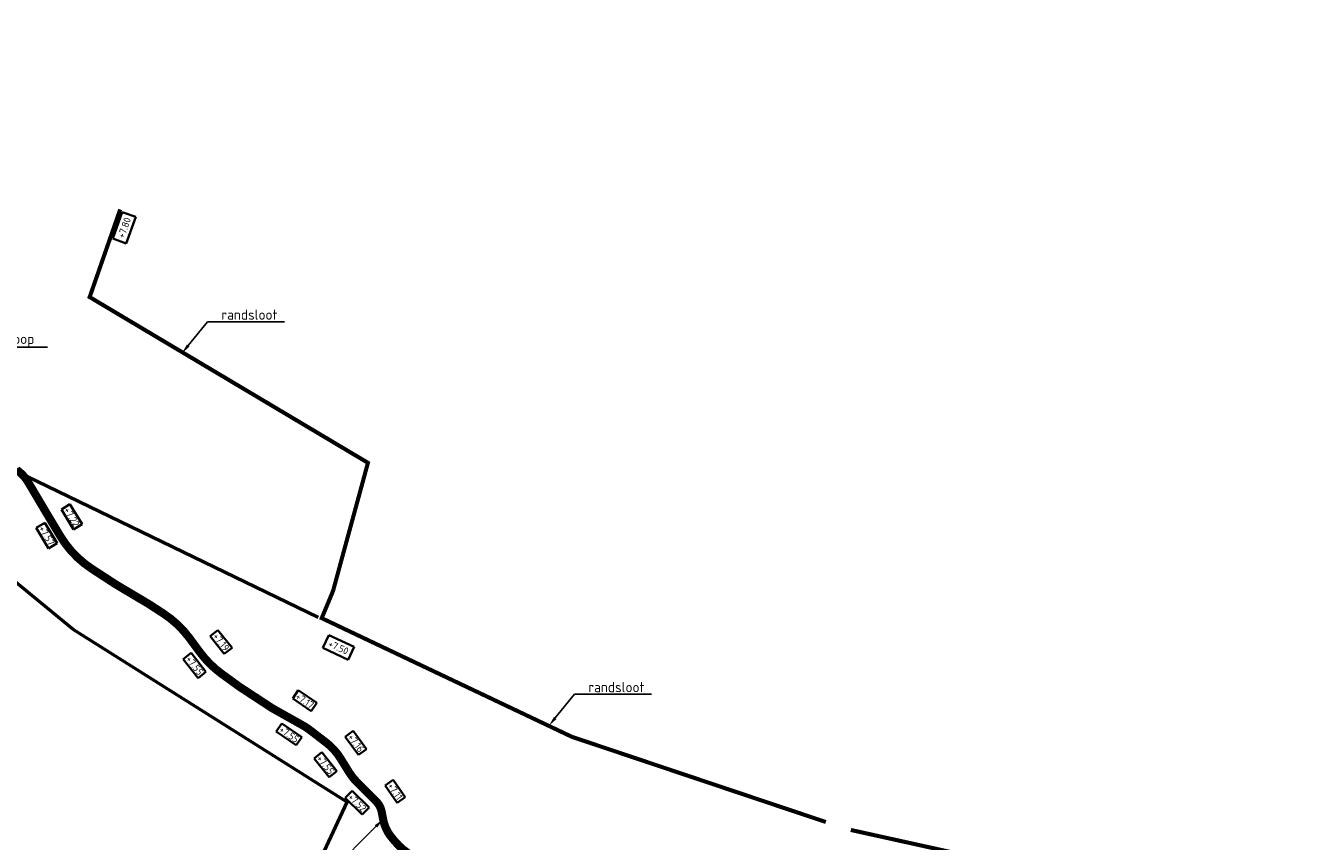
# Model space of a CAD drawing. Header units: metres. Extents: x 200638 to 204845, y 462379 to 463879.
# Tile 13 of 14: x 202095 to 202731, y 463276 to 463677. Entities that reach past the tile are written whole.
import ezdxf
from ezdxf import colors
from ezdxf.entities.mleader import LeaderData, LeaderLine
from ezdxf.math import Vec2, Vec3

# ---------------------------------------------------------------- set-up
doc = ezdxf.new("R2010")
doc.units = ezdxf.units.M
for name, color, linetype, lineweight, true_color in [('N-WE-WA-REALISATIE RANDSLOOT', 7, 'Continuous', 25, 0x002e5c), ('N-WE-WA-VERONDIEPEN HOOFDWATERLOOP', 7, 'Continuous', 25, 0x0c4be9), ('V-WE-GW-WATERGANG_SLOOT-G', 7, 'CONTINUOUS-V', 50, 0xf50000)]:
    doc.layers.add(name, color=color, linetype=linetype, lineweight=lineweight, true_color=true_color)
for name, color, linetype, lineweight in [('N-WE-WH-T35-AFWATERINGSPEIL', 156, 'Continuous', 35), ('N-WE-WH-T35-BODEMHOOGTE', 3, 'Continuous', 35), ('N-WE-WH-T35-WATERPEIL_WINTER', 150, 'Continuous', 35), ('X-XX-AL-T25', 7, 'Continuous', 25)]:
    doc.layers.add(name, color=color, linetype=linetype, lineweight=lineweight)
doc.styles.add('NLCS-ISO-M1000-T35', font='NLCS-ISO.ttf', dxfattribs={"height": 3.5})
doc.styles.add('NLCS-ISO-M2000-T25', font='NLCS-ISO.ttf', dxfattribs={"height": 5})
doc.linetypes.add('CONTINUOUS-V', pattern='A,3.5,[24,NLCS.SHX,S=0.5,R=0,X=0,Y=0],3.5', length=7)

msp = doc.modelspace()

# ---------------------------------------------------------------- linework, layer by layer
at = {"layer": 'N-WE-WA-REALISATIE RANDSLOOT', "const_width": 2, "flags": 128}
for points in [[(202141.19, 463586.99), (202126.17, 463543.88), (202263.15, 463462.31), (202245.94, 463399.13), (202240.4, 463385.85), (202363.53, 463327.44), (202488.52, 463285.51)], [(202500.84, 463281.6), (202658.17, 463246.81), (202702.84, 463246.32), (202729.87, 463247.51)]]:
    msp.add_lwpolyline(points, dxfattribs=at)
at = {"layer": 'N-WE-WA-VERONDIEPEN HOOFDWATERLOOP'}
msp.add_lwpolyline([(202284.61, 463269.11, 4, 4, -0.086704), (202276.67, 463275.71, 4, 4, 0), (202275.01, 463277.67, 4, 4, -0.129589), (202270.61, 463286.87, 4, 4, 0), (202269.93, 463290.49, 4, 4, 0.150412), (202267.17, 463295.69, 4, 4, 0), (202257.95, 463304.91, 4, 4, -0.058502), (202253.62, 463310.4, 4, 4, 0), (202249.8, 463316.59, 4, 4, 0.091112), (202242.55, 463324.65, 4, 4, 0), (202234.73, 463330.66, 4, 4, 0.035842), (202231.15, 463333.03, 4, 4, 0), (202215.93, 463341.59, 4, 4, 0), (202199.74, 463352.2, 4, 4, 0), (202191.21, 463358.4, 4, 4, -0.076948), (202180.36, 463369.18, 4, 4, 0), (202175.39, 463375.92, 4, 4, 0.090293), (202162.36, 463388.21, 4, 4, 0), (202155.18, 463392.86, 4, 4, 0), (202139.01, 463402.48, 4, 4, 0), (202127.33, 463410.08, 4, 4, -0.11399), (202111.7, 463426.27, 4, 4, 0), (202104.82, 463437.74, 4, 4, 0), (202095.94, 463452.72, 4, 4, 0.105257), (202090.29, 463458.84, 4, 4, 0)], format="xyseb", dxfattribs=at)
at = {"layer": 'V-WE-GW-WATERGANG_SLOOT-G', "ltscale": 1.8, "flags": 128}
for points in [[(200675.11, 463677.38), (200712.3, 463660.09), (200891.23, 463567.73), (200984.19, 463523.08), (200998.18, 463519.4), (201046.78, 463511.67), (201116.37, 463505.78), (201171.23, 463503.94), (201347.4, 463491.04), (201640.29, 463474.08), (201664.78, 463476.29), (201824.94, 463493.58), (201977.73, 463517.87), (201994.03, 463517.87), (202012.81, 463511.99), (202095.28, 463455.69), (202238.64, 463386.41)], [(202060.62, 462887.22), (202161.06, 463098.17), (202252.96, 463295.22), (202118.03, 463380.3), (202073.43, 463416.92)]]:
    msp.add_lwpolyline(points, dxfattribs=at)

# ---------------------------------------------------------------- texts
at = {"layer": 'N-WE-WH-T35-AFWATERINGSPEIL', "char_height": 3.5, "width": 1.2e-322, "attachment_point": 1, "style": 'NLCS-ISO-M1000-T35', "bg_fill": 16, "box_fill_scale": 1.5, "bg_fill_color": 256, "bg_fill_transparency": 0}
for s, insert, rotation in [('+7.80', (202139.8, 463573.7), 70.30593), ('+7.50', (202244.68, 463375.22), 335.13156)]:
    msp.add_mtext(s, dxfattribs=dict(at, insert=insert, rotation=rotation))

# ---------------------------------------------------------------- next in the draw order: texts
at = {"layer": 'N-WE-WH-T35-BODEMHOOGTE', "char_height": 3.5, "width": 1.2e-322, "attachment_point": 1, "style": 'NLCS-ISO-M1000-T35', "bg_fill": 19, "box_fill_scale": 1.2, "bg_fill_color": 256, "bg_fill_transparency": 0}
for s, insert, rotation in [('+7.22', (202116.19, 463440.94), 301.37878), ('+7.19', (202189.23, 463378.98), 308.63652), ('+7.17', (202229.02, 463349.36), 326.20479), ('+7.16', (202255.77, 463329.35), 306.50227), ('+7.11', (202275.43, 463305.3), 304.77887)]:
    msp.add_mtext(s, dxfattribs=dict(at, insert=insert, rotation=rotation))
at = {"layer": 'N-WE-WH-T35-WATERPEIL_WINTER', "char_height": 3.5, "width": 1.2e-322, "attachment_point": 1, "style": 'NLCS-ISO-M1000-T35', "bg_fill": 19, "box_fill_scale": 1.2, "bg_fill_color": 256, "bg_fill_transparency": 0}
for s, insert, rotation in [('+7.57', (202103.84, 463431.82), 301.2663), ('+7.55', (202175.99, 463367.74), 308.13965), ('+7.55', (202220.98, 463333.06), 325.70792), ('+7.55', (202240.32, 463318.86), 308.70088), ('+7.52', (202255.43, 463299.91), 315.4596)]:
    msp.add_mtext(s, dxfattribs=dict(at, insert=insert, rotation=rotation))

# ---------------------------------------------------------------- next in the draw order: leaders
at = {"layer": 'X-XX-AL-T25'}
ml = msp.add_multileader_mtext('Standard', dxfattribs=at)
ml.set_content('randsloot', color=256, style='NLCS-ISO-M2000-T25')
ml.set_leader_properties(color=256, linetype='ByLayer', lineweight=-1)
ml.build(insert=Vec2(0, 0))
ml.multileader.update_dxf_attribs({"text_left_attachment_type": 5, "text_right_attachment_type": 5, "dogleg_length": 5, "arrow_head_size": 5})
ctx = ml.context
ctx.base_point, ctx.char_height, ctx.arrow_head_size, ctx.landing_gap_size, ctx.plane_origin = Vec3(202189.18, 463531.73), 5, 5, 1.8, Vec3(202164.71, 463454.75)
ctx.left_attachment, ctx.right_attachment = 5, 5
notes = []
notes.append((ctx, [(0, (1, 1, 0), (202184.18, 463531.73), (1, 0), 5, [(0, [(202171.55, 463516.17)], 0, [])])]))
ctx.mtext.insert, ctx.mtext.flow_direction = Vec3(202190.98, 463537.73), 5
ctx.mtext.has_bg_fill, ctx.mtext.bg_color, ctx.mtext.bg_scale_factor, ctx.mtext.bg_transparency, ctx.mtext.use_window_bg_color = 1, -1027028792, 1.5, 0, 1
ml = msp.add_multileader_mtext('Standard', dxfattribs=at)
ml.set_content('nieuwe beekloop', color=256, style='NLCS-ISO-M2000-T25')
ml.set_leader_properties(color=256, linetype='ByLayer', lineweight=-1)
ml.build(insert=Vec2(0, 0))
ml.multileader.update_dxf_attribs({"text_left_attachment_type": 5, "text_right_attachment_type": 5, "dogleg_length": 5, "arrow_head_size": 5})
ctx = ml.context
ctx.base_point, ctx.char_height, ctx.arrow_head_size, ctx.landing_gap_size, ctx.plane_origin = Vec3(202048.33, 463519.31), 5, 5, 1.8, Vec3(201975.06, 463439.52)
ctx.left_attachment, ctx.right_attachment = 5, 5
notes.append((ctx, [(0, (1, 1, 0), (202043.33, 463519.31), (1, 0), 5, [(0, [(201981.89, 463500.94)], 0, [])])]))
ctx.mtext.insert, ctx.mtext.flow_direction = Vec3(202050.13, 463525.81), 5
ctx.mtext.has_bg_fill, ctx.mtext.bg_color, ctx.mtext.bg_scale_factor, ctx.mtext.bg_transparency, ctx.mtext.use_window_bg_color = 1, -1027028792, 1.5, 0, 1
ml = msp.add_multileader_mtext('Standard', dxfattribs=at)
ml.set_content('randsloot', color=256, style='NLCS-ISO-M2000-T25')
ml.set_leader_properties(color=256, linetype='ByLayer', lineweight=-1)
ml.build(insert=Vec2(0, 0))
ml.multileader.update_dxf_attribs({"text_left_attachment_type": 5, "text_right_attachment_type": 5, "dogleg_length": 5, "arrow_head_size": 5})
ctx = ml.context
ctx.base_point, ctx.char_height, ctx.arrow_head_size, ctx.landing_gap_size, ctx.plane_origin = Vec3(202369.82, 463348.4), 5, 5, 1.8, Vec3(202345.35, 463271.43)
ctx.left_attachment, ctx.right_attachment = 5, 5
notes.append((ctx, [(0, (1, 1, 0), (202364.82, 463348.4), (1, 0), 5, [(0, [(202352.19, 463332.84)], 0, [])])]))
ctx.mtext.insert, ctx.mtext.flow_direction = Vec3(202371.62, 463354.4), 5
ctx.mtext.has_bg_fill, ctx.mtext.bg_color, ctx.mtext.bg_scale_factor, ctx.mtext.bg_transparency, ctx.mtext.use_window_bg_color = 1, -1027028792, 1.5, 0, 1
for ctx, leaders in notes:
    for number, flags, end, landing, length, lines in leaders:
        leader = LeaderData()
        leader.index, (leader.has_last_leader_line, leader.has_dogleg_vector, leader.attachment_direction) = number, flags
        leader.last_leader_point, leader.dogleg_vector, leader.dogleg_length = Vec3(end), Vec3(landing), length
        for number, points, colour, breaks in lines:
            line = LeaderLine()
            line.index, line.vertices, line.color, line.breaks = number, Vec3.list(points), colors.encode_raw_color(colour), breaks
            leader.lines.append(line)
        ctx.leaders.append(leader)

# ---------------------------------------------------------------- next in the draw order: leaders
ml = msp.add_multileader_mtext('Standard', dxfattribs=at)
ml.set_content('nieuwe beekloop', color=256, style='NLCS-ISO-M2000-T25')
ml.set_leader_properties(color=256, linetype='ByLayer', lineweight=-1)
ml.build(insert=Vec2(0, 0))
ml.multileader.update_dxf_attribs({"text_left_attachment_type": 5, "text_right_attachment_type": 5, "dogleg_length": 5, "arrow_head_size": 5})
ctx = ml.context
ctx.base_point, ctx.char_height, ctx.arrow_head_size, ctx.landing_gap_size, ctx.plane_origin = Vec3(202185.35, 463258.59), 5, 5, 1.8, Vec3(202233.13, 463265.21)
ctx.left_attachment, ctx.right_attachment = 5, 5
notes = []
notes.append((ctx, [(1, (1, 1, 0), (202242.45, 463258.59), (-1, 0), 5, [(0, [(202270.61, 463286.87)], 0, [])])]))
ctx.mtext.insert, ctx.mtext.flow_direction = Vec3(202187.15, 463265.09), 5
ctx.mtext.has_bg_fill, ctx.mtext.bg_color, ctx.mtext.bg_scale_factor, ctx.mtext.bg_transparency, ctx.mtext.use_window_bg_color = 1, -1027028792, 1.5, 0, 1
for ctx, leaders in notes:
    for number, flags, end, landing, length, lines in leaders:
        leader = LeaderData()
        leader.index, (leader.has_last_leader_line, leader.has_dogleg_vector, leader.attachment_direction) = number, flags
        leader.last_leader_point, leader.dogleg_vector, leader.dogleg_length = Vec3(end), Vec3(landing), length
        for number, points, colour, breaks in lines:
            line = LeaderLine()
            line.index, line.vertices, line.color, line.breaks = number, Vec3.list(points), colors.encode_raw_color(colour), breaks
            leader.lines.append(line)
        ctx.leaders.append(leader)

doc.saveas('drawing.dxf')
